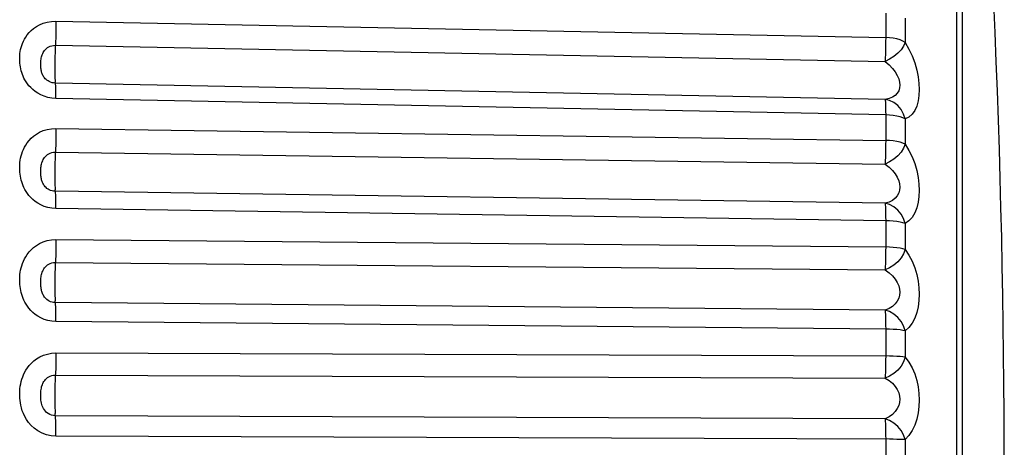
# Model space of a CAD drawing. Header units: millimetres. Extents: x -844 to -217, y -125 to 557.
# Tile 107 of 178: x -334.38 to -326.93, y 224.54 to 227.78. Entities that reach past the tile are written whole.
import ezdxf

# ---------------------------------------------------------------- set-up
doc = ezdxf.new("R2010")
doc.units = ezdxf.units.MM
doc.header["$LTSCALE"] = 23.1
doc.layers.add('R912005577_AM_0', color=7, linetype='CONTINUOUS')

msp = doc.modelspace()

# ---------------------------------------------------------------- linework, layer by layer
at = {"layer": 'R912005577_AM_0', "color": 7}
for p, q in [((-327.2936, 231.5735), (-327.2936, 217.1552)), ((-327.2483, 218.9516), (-327.2483, 231.4302)), ((-334.1029, 227.7638), (-327.8287, 227.6407)), ((-327.8287, 227.8257), (-327.8287, 227.6407)), ((-327.6822, 227.7867), (-327.6822, 227.6038)), ((-334.1075, 227.582), (-327.8332, 227.4587)), ((-327.8333, 227.173), (-334.1075, 227.2962)), ((-327.8287, 227.056), (-334.1029, 227.1794)), ((-327.8287, 227.056), (-327.8287, 226.8631)), ((-327.6822, 227.0257), (-327.6822, 226.8349)), ((-334.1029, 226.9536), (-327.8287, 226.8631)), ((-334.1075, 226.7749), (-327.8332, 226.6842)), ((-327.8333, 226.388), (-334.1075, 226.4786)), ((-327.8287, 226.2569), (-334.1029, 226.3478)), ((-327.8287, 226.2569), (-327.8287, 226.0581)), ((-327.6822, 226.2356), (-327.6822, 226.039)), ((-334.1029, 226.1151), (-327.8287, 226.0581)), ((-334.1075, 225.9414), (-327.8332, 225.8842)), ((-327.8333, 225.5808), (-334.1075, 225.6378)), ((-327.8287, 225.4371), (-334.1029, 225.4944)), ((-327.8287, 225.4371), (-327.8287, 225.2345)), ((-327.6822, 225.425), (-327.6822, 225.2247)), ((-334.1029, 225.2573), (-327.8287, 225.2345)), ((-334.1075, 225.0907), (-327.8332, 225.0676)), ((-327.8333, 224.7602), (-334.1075, 224.7831)), ((-327.8287, 224.6055), (-327.8287, 224.4014)), ((-327.6822, 224.6028), (-327.6822, 224.401))]:
    msp.add_line(p, q, dxfattribs=at)
for points in [[(-334.1029, 227.1794), (-334.1351, 227.1822), (-334.165, 227.1878), (-334.1929, 227.1966), (-334.2184, 227.2075), (-334.2408, 227.2197), (-334.2607, 227.2332), (-334.2784, 227.2474), (-334.2939, 227.262), (-334.3074, 227.2769), (-334.3191, 227.2917), (-334.3291, 227.3062), (-334.3376, 227.3204), (-334.345, 227.3343), (-334.3513, 227.3481), (-334.3568, 227.3618), (-334.3616, 227.3757), (-334.3657, 227.3897), (-334.3692, 227.4039), (-334.372, 227.4181), (-334.3742, 227.4323), (-334.3757, 227.4465), (-334.3767, 227.4607), (-334.3772, 227.4749), (-334.3771, 227.4893), (-334.3764, 227.5038), (-334.375, 227.5187), (-334.373, 227.5341), (-334.3701, 227.5497), (-334.3664, 227.5654), (-334.3618, 227.5812), (-334.3563, 227.5967), (-334.3496, 227.6124), (-334.3416, 227.6283), (-334.3319, 227.6445), (-334.3204, 227.661), (-334.3068, 227.6775), (-334.2909, 227.6937), (-334.2724, 227.7092), (-334.2512, 227.7239), (-334.2271, 227.7371), (-334.1995, 227.7484), (-334.1693, 227.7571), (-334.1372, 227.7622), (-334.1029, 227.7638)], [(-334.1029, 227.7638), (-334.103, 227.7336), (-334.1034, 227.7021), (-334.1041, 227.6701), (-334.105, 227.6388), (-334.1061, 227.6092)], [(-327.8287, 227.6407), (-327.8288, 227.6105), (-327.8292, 227.5789), (-327.8298, 227.547), (-327.8307, 227.5156), (-327.8319, 227.4859), (-327.8333, 227.4587)], [(-327.6822, 227.6038), (-327.6993, 227.6141), (-327.7201, 227.6227), (-327.7443, 227.6299), (-327.7709, 227.6354), (-327.7991, 227.6389), (-327.8287, 227.6407)], [(-334.1075, 227.2962), (-334.1203, 227.2972), (-334.1324, 227.2995), (-334.1436, 227.303), (-334.1537, 227.3074), (-334.1627, 227.3124), (-334.1707, 227.3178), (-334.1778, 227.3236), (-334.1841, 227.3297), (-334.1896, 227.3358), (-334.1943, 227.3421), (-334.1983, 227.3483), (-334.2018, 227.3545), (-334.2048, 227.3606), (-334.2074, 227.3668), (-334.2096, 227.3732), (-334.2116, 227.3798), (-334.2133, 227.3867), (-334.2147, 227.3938), (-334.2159, 227.4013), (-334.2168, 227.4089), (-334.2175, 227.4168), (-334.2179, 227.4249), (-334.2181, 227.4331), (-334.2181, 227.4415), (-334.2178, 227.4501), (-334.2172, 227.4589), (-334.2163, 227.4679), (-334.2151, 227.477), (-334.2136, 227.4858), (-334.2117, 227.4945), (-334.2094, 227.5029), (-334.2067, 227.5111), (-334.2034, 227.5192), (-334.1995, 227.5273), (-334.1948, 227.5353), (-334.1893, 227.5431), (-334.1829, 227.5506), (-334.1754, 227.5578), (-334.1669, 227.5644), (-334.1572, 227.5703), (-334.1462, 227.5753), (-334.1341, 227.5791), (-334.1212, 227.5814), (-334.1075, 227.582)], [(-334.1061, 227.6092), (-334.1088, 227.5559), (-334.1099, 227.5274), (-334.1108, 227.4973), (-334.1115, 227.4665), (-334.1119, 227.436), (-334.1121, 227.4065), (-334.1119, 227.3791), (-334.1115, 227.3543), (-334.1108, 227.3332), (-334.1099, 227.3161), (-334.1088, 227.3036)], [(-327.6822, 227.6038), (-327.6936, 227.5763), (-327.7126, 227.5489), (-327.737, 227.5221), (-327.7662, 227.4974), (-327.7993, 227.4763), (-327.8333, 227.4587)], [(-327.6822, 227.6038), (-327.6535, 227.5533), (-327.6291, 227.5017), (-327.6092, 227.4482), (-327.5938, 227.3948), (-327.5831, 227.343), (-327.5769, 227.2934), (-327.5748, 227.2471), (-327.577, 227.2035), (-327.5832, 227.1617), (-327.5939, 227.1232), (-327.6093, 227.0891), (-327.6292, 227.0606), (-327.6535, 227.0397), (-327.6822, 227.0257)], [(-327.8332, 227.4587), (-327.8032, 227.4338), (-327.7779, 227.4075), (-327.7571, 227.3807), (-327.7411, 227.3541), (-327.73, 227.3284), (-327.7235, 227.3038), (-327.7213, 227.281), (-327.7235, 227.2594), (-327.7301, 227.2388), (-327.7412, 227.22), (-327.7572, 227.2033), (-327.778, 227.1895), (-327.8033, 227.1792), (-327.8333, 227.173)], [(-334.1029, 227.1794), (-334.103, 227.2084), (-334.1034, 227.2345), (-334.1041, 227.257), (-334.105, 227.2752), (-334.1061, 227.2883), (-334.1088, 227.3036)], [(-327.6822, 227.0257), (-327.6936, 227.0628), (-327.7126, 227.0969), (-327.737, 227.1262), (-327.7662, 227.1493), (-327.7993, 227.1651), (-327.8333, 227.173)], [(-327.8333, 227.173), (-327.8319, 227.1651), (-327.8307, 227.1519), (-327.8298, 227.1338), (-327.8292, 227.1112), (-327.8288, 227.085), (-327.8287, 227.056)], [(-327.6822, 227.0257), (-327.6993, 227.034), (-327.7201, 227.0412), (-327.7442, 227.0472), (-327.7709, 227.0517), (-327.7993, 227.0547), (-327.8287, 227.056)], [(-334.1029, 226.3478), (-334.1351, 226.3505), (-334.165, 226.3561), (-334.193, 226.3649), (-334.2184, 226.376), (-334.2408, 226.3886), (-334.2607, 226.4023), (-334.2784, 226.4169), (-334.2939, 226.432), (-334.3074, 226.4472), (-334.3191, 226.4625), (-334.3291, 226.4774), (-334.3377, 226.4921), (-334.345, 226.5064), (-334.3513, 226.5206), (-334.3569, 226.5348), (-334.3616, 226.5491), (-334.3657, 226.5636), (-334.3692, 226.5782), (-334.372, 226.5929), (-334.3742, 226.6077), (-334.3757, 226.6224), (-334.3767, 226.6371), (-334.3772, 226.6518), (-334.3771, 226.6667), (-334.3764, 226.6818), (-334.375, 226.6972), (-334.373, 226.7132), (-334.3701, 226.7294), (-334.3664, 226.7458), (-334.3618, 226.7621), (-334.3563, 226.7783), (-334.3496, 226.7946), (-334.3416, 226.8113), (-334.3319, 226.8281), (-334.3204, 226.8454), (-334.3068, 226.8625), (-334.2908, 226.8795), (-334.2724, 226.8958), (-334.2512, 226.9112), (-334.2271, 226.925), (-334.1995, 226.937), (-334.1693, 226.9463), (-334.1372, 226.9517), (-334.1029, 226.9536)], [(-334.1029, 226.9536), (-334.103, 226.9225), (-334.1034, 226.8906), (-334.1041, 226.8589), (-334.105, 226.8285), (-334.1061, 226.8002)], [(-334.1061, 226.8002), (-334.1088, 226.7507), (-334.1099, 226.7235), (-334.1108, 226.6943), (-334.1115, 226.6638), (-334.1119, 226.633), (-334.1121, 226.6028), (-334.1119, 226.574), (-334.1115, 226.5475), (-334.1108, 226.5241), (-334.1099, 226.5044), (-334.1088, 226.4891)], [(-327.8287, 226.8631), (-327.8288, 226.8319), (-327.8292, 226.8), (-327.8298, 226.7683), (-327.8307, 226.7378), (-327.8319, 226.7095), (-327.8333, 226.6842)], [(-327.6822, 226.8349), (-327.6936, 226.805), (-327.7126, 226.7756), (-327.737, 226.7474), (-327.7662, 226.722), (-327.7993, 226.701), (-327.8333, 226.6842)], [(-327.6822, 226.8349), (-327.6993, 226.8428), (-327.7201, 226.8493), (-327.7443, 226.8548), (-327.7709, 226.859), (-327.7991, 226.8617), (-327.8287, 226.8631)], [(-327.6822, 226.8349), (-327.6535, 226.7882), (-327.6293, 226.7395), (-327.6094, 226.6879), (-327.5939, 226.6355), (-327.5833, 226.5841), (-327.577, 226.5339), (-327.5748, 226.4861), (-327.5769, 226.4402), (-327.5831, 226.3957), (-327.5938, 226.3539), (-327.6092, 226.3155), (-327.6291, 226.282), (-327.6535, 226.2557), (-327.6822, 226.2356)], [(-334.1075, 226.4786), (-334.1203, 226.4796), (-334.1324, 226.4819), (-334.1436, 226.4855), (-334.1538, 226.49), (-334.1628, 226.4952), (-334.1707, 226.5008), (-334.1779, 226.5069), (-334.1841, 226.5132), (-334.1896, 226.5197), (-334.1943, 226.5262), (-334.1983, 226.5327), (-334.2018, 226.5392), (-334.2048, 226.5456), (-334.2074, 226.5522), (-334.2096, 226.5589), (-334.2116, 226.5658), (-334.2133, 226.5731), (-334.2147, 226.5806), (-334.2159, 226.5884), (-334.2168, 226.5964), (-334.2175, 226.6046), (-334.2179, 226.613), (-334.2181, 226.6216), (-334.2181, 226.6303), (-334.2178, 226.6392), (-334.2172, 226.6483), (-334.2163, 226.6575), (-334.2151, 226.6668), (-334.2136, 226.6759), (-334.2117, 226.6848), (-334.2094, 226.6933), (-334.2067, 226.7017), (-334.2034, 226.71), (-334.1995, 226.7183), (-334.1948, 226.7265), (-334.1893, 226.7345), (-334.1829, 226.7423), (-334.1754, 226.7496), (-334.1669, 226.7564), (-334.1572, 226.7625), (-334.1462, 226.7678), (-334.1341, 226.7718), (-334.1212, 226.7742), (-334.1075, 226.7749)], [(-327.8332, 226.6842), (-327.8033, 226.6612), (-327.778, 226.6365), (-327.7573, 226.6107), (-327.7412, 226.5847), (-327.7301, 226.5591), (-327.7235, 226.5343), (-327.7213, 226.5107), (-327.7235, 226.488), (-327.7299, 226.4661), (-327.741, 226.4456), (-327.7571, 226.4267), (-327.7779, 226.4104), (-327.8032, 226.3973), (-327.8333, 226.388)], [(-334.1029, 226.3478), (-334.103, 226.378), (-334.1034, 226.4059), (-334.1041, 226.4306), (-334.105, 226.4514), (-334.1061, 226.4675), (-334.1088, 226.4891)], [(-327.6822, 226.2356), (-327.6936, 226.2726), (-327.7126, 226.307), (-327.737, 226.3369), (-327.7662, 226.3611), (-327.7993, 226.3783), (-327.8333, 226.388)], [(-327.8333, 226.388), (-327.8319, 226.3769), (-327.8307, 226.3607), (-327.8298, 226.3399), (-327.8292, 226.3151), (-327.8288, 226.2872), (-327.8287, 226.2569)], [(-327.6822, 226.2356), (-327.6993, 226.2414), (-327.7201, 226.2465), (-327.7442, 226.2507), (-327.7709, 226.2539), (-327.7993, 226.256), (-327.8287, 226.2569)], [(-334.1029, 225.4944), (-334.1351, 225.4969), (-334.165, 225.5025), (-334.193, 225.5114), (-334.2184, 225.5225), (-334.2408, 225.5352), (-334.2607, 225.5492), (-334.2784, 225.5639), (-334.2939, 225.5792), (-334.3074, 225.5948), (-334.3191, 225.6103), (-334.3291, 225.6255), (-334.3377, 225.6404), (-334.345, 225.655), (-334.3513, 225.6695), (-334.3569, 225.684), (-334.3616, 225.6986), (-334.3657, 225.7134), (-334.3692, 225.7284), (-334.372, 225.7434), (-334.3742, 225.7585), (-334.3757, 225.7735), (-334.3767, 225.7886), (-334.3772, 225.8037), (-334.3771, 225.8189), (-334.3764, 225.8344), (-334.375, 225.8502), (-334.373, 225.8666), (-334.3701, 225.8832), (-334.3664, 225.9), (-334.3618, 225.9168), (-334.3563, 225.9335), (-334.3496, 225.9502), (-334.3416, 225.9674), (-334.3319, 225.9848), (-334.3204, 226.0025), (-334.3068, 226.0202), (-334.2908, 226.0377), (-334.2724, 226.0546), (-334.2512, 226.0705), (-334.2271, 226.0849), (-334.1995, 226.0974), (-334.1693, 226.1071), (-334.1372, 226.1129), (-334.1029, 226.1151)], [(-334.1029, 226.1151), (-334.103, 226.0834), (-334.1034, 226.0515), (-334.1041, 226.0204), (-334.105, 225.9911), (-334.1061, 225.9645)], [(-327.8287, 226.0581), (-327.8288, 226.0263), (-327.8292, 225.9944), (-327.8298, 225.9633), (-327.8307, 225.934), (-327.8319, 225.9073), (-327.8333, 225.8843)], [(-327.6822, 226.039), (-327.6993, 226.0444), (-327.7201, 226.0487), (-327.7443, 226.0525), (-327.7709, 226.0553), (-327.7991, 226.0571), (-327.8287, 226.0581)], [(-327.6822, 226.039), (-327.6936, 226.0069), (-327.7126, 225.9758), (-327.737, 225.9466), (-327.7662, 225.9208), (-327.7993, 225.9001), (-327.8333, 225.8843)], [(-327.6822, 226.039), (-327.6535, 225.9964), (-327.6293, 225.9509), (-327.6094, 225.9017), (-327.5939, 225.8508), (-327.5833, 225.8001), (-327.577, 225.7498), (-327.5748, 225.7012), (-327.5769, 225.6538), (-327.5831, 225.6071), (-327.5938, 225.5623), (-327.6092, 225.5202), (-327.6291, 225.4823), (-327.6535, 225.4508), (-327.6822, 225.425)], [(-334.1075, 225.6378), (-334.1203, 225.6388), (-334.1324, 225.6411), (-334.1436, 225.6448), (-334.1538, 225.6494), (-334.1628, 225.6547), (-334.1707, 225.6604), (-334.1779, 225.6667), (-334.1841, 225.6732), (-334.1896, 225.6798), (-334.1943, 225.6866), (-334.1983, 225.6933), (-334.2018, 225.7), (-334.2048, 225.7068), (-334.2074, 225.7135), (-334.2096, 225.7205), (-334.2116, 225.7277), (-334.2133, 225.7352), (-334.2147, 225.743), (-334.2159, 225.7511), (-334.2168, 225.7594), (-334.2175, 225.7679), (-334.2179, 225.7765), (-334.2181, 225.7853), (-334.2181, 225.7943), (-334.2178, 225.8034), (-334.2172, 225.8126), (-334.2163, 225.822), (-334.2151, 225.8314), (-334.2136, 225.8406), (-334.2117, 225.8496), (-334.2094, 225.8583), (-334.2067, 225.8667), (-334.2034, 225.8751), (-334.1995, 225.8835), (-334.1948, 225.8918), (-334.1893, 225.9), (-334.1829, 225.9078), (-334.1754, 225.9153), (-334.1669, 225.9223), (-334.1572, 225.9286), (-334.1462, 225.9339), (-334.1341, 225.9381), (-334.1212, 225.9406), (-334.1075, 225.9414)], [(-334.1061, 225.9645), (-334.1088, 225.9193), (-334.1099, 225.8938), (-334.1108, 225.8657), (-334.1115, 225.8359), (-334.1119, 225.8052), (-334.1121, 225.7745), (-334.1119, 225.7448), (-334.1115, 225.7168), (-334.1108, 225.6914), (-334.1099, 225.6694), (-334.1088, 225.6513)], [(-327.8332, 225.8842), (-327.8033, 225.8634), (-327.778, 225.8403), (-327.7573, 225.8159), (-327.7412, 225.7906), (-327.7301, 225.7655), (-327.7235, 225.7406), (-327.7213, 225.7166), (-327.7235, 225.6932), (-327.7299, 225.6702), (-327.741, 225.6481), (-327.7571, 225.6274), (-327.7779, 225.6088), (-327.8032, 225.593), (-327.8333, 225.5808)], [(-334.1029, 225.4944), (-334.103, 225.5255), (-334.1034, 225.5549), (-334.1041, 225.5816), (-334.105, 225.6048), (-334.1061, 225.6237), (-334.1088, 225.6513)], [(-327.6822, 225.425), (-327.6936, 225.4615), (-327.7126, 225.4957), (-327.737, 225.5261), (-327.7662, 225.5511), (-327.7993, 225.5695), (-327.8333, 225.5808)], [(-327.8333, 225.5808), (-327.8319, 225.5666), (-327.8307, 225.5477), (-327.8298, 225.5244), (-327.8292, 225.4977), (-327.8288, 225.4682), (-327.8287, 225.4371)], [(-327.6822, 225.425), (-327.6993, 225.4283), (-327.7201, 225.4312), (-327.7442, 225.4335), (-327.7709, 225.4354), (-327.7993, 225.4365), (-327.8287, 225.4371)], [(-334.1029, 224.6286), (-334.1391, 224.6313), (-334.174, 224.6389), (-334.2083, 224.6518), (-334.2401, 224.6686), (-334.2673, 224.6883), (-334.2906, 224.7098), (-334.3099, 224.7319), (-334.3258, 224.7545), (-334.3389, 224.777), (-334.3493, 224.7993), (-334.3576, 224.8209), (-334.364, 224.8419), (-334.3688, 224.8618), (-334.3723, 224.8809), (-334.3748, 224.8988), (-334.3763, 224.9162), (-334.3771, 224.9334), (-334.3772, 224.9507), (-334.3765, 224.9688), (-334.375, 224.9872), (-334.3726, 225.0058), (-334.3694, 225.0241), (-334.3653, 225.0418), (-334.3604, 225.0591), (-334.3547, 225.0759), (-334.3478, 225.0926), (-334.3396, 225.1097), (-334.3298, 225.1272), (-334.3181, 225.1449), (-334.3044, 225.1627), (-334.2884, 225.1801), (-334.27, 225.1969), (-334.2489, 225.2128), (-334.225, 225.2271), (-334.1979, 225.2395), (-334.1681, 225.2492), (-334.1366, 225.255), (-334.1029, 225.2573)], [(-334.1029, 225.2573), (-334.103, 225.2254), (-334.1034, 225.1938), (-334.1041, 225.1637), (-334.105, 225.1359), (-334.1061, 225.1113)], [(-327.8287, 225.2345), (-327.8288, 225.2025), (-327.8292, 225.171), (-327.8298, 225.1408), (-327.8307, 225.1129), (-327.8319, 225.0883), (-327.8333, 225.0677)], [(-327.6822, 225.2247), (-327.6993, 225.2276), (-327.7201, 225.2297), (-327.7443, 225.2316), (-327.7709, 225.2331), (-327.7991, 225.234), (-327.8287, 225.2345)], [(-327.6822, 225.2247), (-327.6936, 225.1909), (-327.7126, 225.1584), (-327.737, 225.1284), (-327.7662, 225.1026), (-327.7993, 225.0823), (-327.8333, 225.0677)], [(-327.6822, 225.2247), (-327.6535, 225.1867), (-327.6293, 225.145), (-327.6094, 225.0986), (-327.5939, 225.0498), (-327.5833, 225.0003), (-327.577, 224.9505), (-327.5748, 224.9016), (-327.5769, 224.8532), (-327.5831, 224.8048), (-327.5938, 224.7576), (-327.6092, 224.7122), (-327.6291, 224.6703), (-327.6535, 224.6341), (-327.6822, 224.6028)], [(-334.1075, 224.7831), (-334.1219, 224.7842), (-334.136, 224.7874), (-334.1498, 224.7927), (-334.1625, 224.7998), (-334.1734, 224.8081), (-334.1828, 224.8173), (-334.1906, 224.827), (-334.197, 224.8371), (-334.2023, 224.8474), (-334.2066, 224.8579), (-334.21, 224.8685), (-334.2126, 224.879), (-334.2146, 224.8895), (-334.2161, 224.8998), (-334.2171, 224.9098), (-334.2177, 224.9198), (-334.2181, 224.9298), (-334.2181, 224.94), (-334.2178, 224.9506), (-334.2172, 224.9612), (-334.2162, 224.9717), (-334.2148, 224.9819), (-334.2131, 224.9915), (-334.2111, 225.0005), (-334.2087, 225.009), (-334.2059, 225.0173), (-334.2026, 225.0255), (-334.1986, 225.0337), (-334.1939, 225.0419), (-334.1883, 225.0499), (-334.1819, 225.0576), (-334.1745, 225.0649), (-334.166, 225.0718), (-334.1564, 225.0779), (-334.1455, 225.0832), (-334.1336, 225.0872), (-334.1209, 225.0898), (-334.1075, 225.0907)], [(-334.1061, 225.1113), (-334.1088, 225.0709), (-334.1099, 225.0473), (-334.1108, 225.0208), (-334.1115, 224.9919), (-334.1119, 224.9616), (-334.1121, 224.9308), (-334.1119, 224.9004), (-334.1115, 224.8712), (-334.1108, 224.8441), (-334.1099, 224.82), (-334.1088, 224.7994)], [(-327.8332, 225.0676), (-327.8033, 225.0492), (-327.778, 225.0281), (-327.7573, 225.0051), (-327.7412, 224.981), (-327.7301, 224.9564), (-327.7235, 224.9318), (-327.7213, 224.9077), (-327.7235, 224.8838), (-327.7299, 224.8599), (-327.741, 224.8366), (-327.7571, 224.8142), (-327.7779, 224.7935), (-327.8032, 224.7753), (-327.8333, 224.7602)], [(-334.1029, 224.6286), (-334.103, 224.6603), (-334.1034, 224.6908), (-334.1041, 224.7192), (-334.105, 224.7446), (-334.1061, 224.7661), (-334.1088, 224.7994)], [(-327.6822, 224.6028), (-327.6936, 224.6384), (-327.7126, 224.6721), (-327.737, 224.7025), (-327.7662, 224.7281), (-327.7993, 224.7474), (-327.8333, 224.7602)], [(-327.8333, 224.7602), (-327.8319, 224.7432), (-327.8307, 224.7216), (-327.8298, 224.6962), (-327.8292, 224.6678), (-327.8288, 224.6372), (-327.8287, 224.6055)], [(-327.6822, 224.6028), (-327.6993, 224.6035), (-327.7201, 224.6041), (-327.7442, 224.6047), (-327.7709, 224.6051), (-327.7993, 224.6054), (-334.1029, 224.6286)]]:
    msp.add_lwpolyline(points, dxfattribs=at)
msp.add_arc((-405.9134, 224.3643), 78.9818, 354.867361, 5.132639, dxfattribs=at)

doc.saveas('drawing.dxf')
